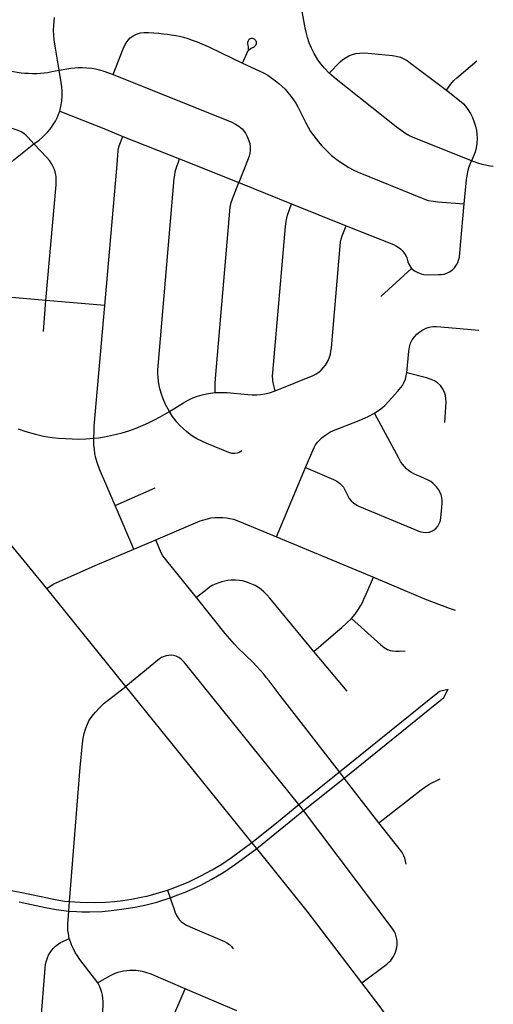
# Model space of a CAD drawing. Extents: x 1410746 to 1533160, y 578873 to 704954.
# Tile 95 of 227: x 1513268 to 1516149, y 611713 to 617704. Entities that reach past the tile are written whole.
import ezdxf

# ---------------------------------------------------------------- set-up
doc = ezdxf.new("R2010")
doc.units = 0
doc.header["$MEASUREMENT"] = 0
doc.layers.add('MC_STREETS', color=254, linetype='CONTINUOUS')

msp = doc.modelspace()

# ---------------------------------------------------------------- linework, layer by layer
at = {"layer": 'MC_STREETS'}
for p, q in [((1514624.0468, 617440.757525), (1514658.421025, 617517.1697)), ((1513895.5738, 616994.113125), (1514240.284, 616856.888825)), ((1514240.284, 616856.888825), (1514600.491275, 616713.675375)), ((1514600.491275, 616713.675375), (1514921.810875, 616583.48055)), ((1514921.810875, 616583.48055), (1515253.415, 616450.875425)), ((1515949.248325, 616331.6046), (1515972.94625, 616583.4275)), ((1515464.323375, 616019.8013), (1515652.373325, 616191.24)), ((1513411.64705, 615807.886225), (1513427.40385, 615995.109875)), ((1513784.7769, 615965.155475), (1513427.40385, 615995.109875)), ((1514829.5958, 614557.67465), (1515005.768825, 614979.446375)), ((1513848.730775, 614748.530425), (1514092.009, 614854.72325)), ((1513961.787675, 614482.24695), (1513848.730775, 614748.530425)), ((1513961.787675, 614482.24695), (1514096.966725, 614539.2078)), ((1514829.5958, 614557.67465), (1515419.43955, 614311.5809)), ((1513913.869675, 613647.4169), (1513432.61, 614242.7577)), ((1515260.39195, 613617.780925), (1515057.26695, 613860.185425)), ((1514679.219225, 612698.221125), (1513913.869675, 613647.4169)), ((1514966.084875, 612928.394075), (1515212.88065, 613127.637125)), ((1514994.711125, 612891.81705), (1515242.3189, 613089.22415)), ((1515242.3189, 613089.22415), (1515212.88065, 613127.637125)), ((1515453.74755, 612816.52555), (1515242.3189, 613089.22415)), ((1514710.248075, 612660.081175), (1514994.711125, 612891.81705)), ((1514710.248075, 612660.081175), (1514679.219225, 612698.221125)), ((1514166.55065, 612406.880175), (1514182.42055, 612360.62835)), ((1513565.774975, 612279.58645), (1513568.0489, 612308.925675)), ((1513568.0489, 612308.925675), (1513570.380325, 612337.66495)), ((1514161.63505, 611545.436225), (1514274.1252, 611807.0214)), ((1514588.6596, 611672.651575), (1514274.1252, 611807.0214))]:
    msp.add_line(p, q, dxfattribs=at)
for points in [[(1515151.468525, 617378.6125), (1515119.8362, 617411.340825), (1515101.447475, 617434.596275), (1515082.1565, 617460.830225), (1515058.92065, 617499.496825), (1515044.03575, 617531.024425), (1515029.928, 617562.815875), (1515019.34435, 617595.047475), (1515012.209225, 617621.126775), (1515005.443875, 617653.987075), (1514973.757725, 617821.65025)], [(1513506.967625, 617397.40575), (1513483.260775, 617543.06715), (1513477.554, 617581.525925), (1513475.0728, 617609.811725), (1513474.198425, 617641.4903), (1513474.67525, 617668.11395), (1513476.809625, 617696.15785), (1513479.636375, 617718.656525)], [(1512694.23275, 617597.4612), (1513137.4838, 617415.96695), (1513162.4254, 617406.68635), (1513185.046875, 617399.7259), (1513207.668325, 617393.635525), (1513229.70975, 617388.995225), (1513252.0412, 617384.93495), (1513276.692775, 617381.454725), (1513298.444175, 617379.4246), (1513321.06565, 617377.9745), (1513346.00725, 617377.10445), (1513370.94885, 617377.394475), (1513395.020425, 617378.84455), (1513416.771825, 617381.1647), (1513439.398875, 617384.02055), (1513464.184775, 617388.561225), (1513506.967625, 617397.40575)], [(1513835.428075, 617370.2251), (1513896.915, 617526.786475), (1513905.041025, 617545.476325), (1513914.79225, 617563.3536), (1513926.981275, 617579.8765), (1513940.253775, 617593.149), (1513957.5893, 617606.421525), (1513978.175225, 617616.17275), (1514001.7407, 617623.486175), (1514025.306175, 617627.2783), (1514050.49685, 617627.2783), (1514083.73355, 617624.877075), (1514114.72315, 617622.533325), (1514143.369075, 617619.148725), (1514167.84815, 617615.502075), (1514188.42105, 617612.377075), (1514216.806475, 617607.689575), (1514239.2023, 617603.2625), (1514263.42105, 617597.533325), (1514290.5044, 617589.460425), (1514317.587725, 617580.345825), (1514348.3169, 617569.147925), (1514375.66065, 617557.689575), (1514399.8794, 617546.752075), (1514426.181475, 617534.5125), (1514624.0468, 617440.757525)], [(1514690.63135, 617587.676425), (1514683.7085, 617589.62415), (1514675.9664, 617589.483375), (1514669.491175, 617587.653425), (1514664.564375, 617584.69735), (1514659.4968, 617579.489025), (1514656.259175, 617572.5915), (1514654.429225, 617565.83475), (1514654.288475, 617558.092625), (1514655.6234, 617549.531725), (1514657.4463, 617536.7713), (1514658.3374, 617518.851475)], [(1514658.421025, 617517.1697), (1514670.544575, 617527.325925), (1514680.961225, 617533.836325), (1514690.075825, 617537.742575), (1514696.0654, 617541.128), (1514700.3783, 617544.355225), (1514703.6348, 617548.817825), (1514706.36, 617554.24375), (1514708.0974, 617560.275825), (1514707.856175, 617567.15065), (1514706.167625, 617573.301775), (1514703.124775, 617577.981575), (1514699.8131, 617581.683675), (1514695.3761, 617585.4061), (1514690.63135, 617587.676425)], [(1515151.468525, 617378.6125), (1515218.5884, 617447.522825), (1515234.54145, 617461.685425), (1515250.9477, 617473.14375), (1515270.218525, 617483.560425), (1515292.35395, 617492.675), (1515313.7081, 617498.404175), (1515335.843525, 617501.26875), (1515364.749775, 617502.310425), (1515535.5831, 617487.466675), (1515559.0206, 617483.3), (1515584.281025, 617475.4875), (1515604.3331, 617466.63335), (1515624.6456, 617455.175), (1515645.47895, 617440.591675), (1515863.885125, 617276.01115)], [(1515863.885125, 617276.01115), (1515889.582725, 617310.7706), (1515909.458025, 617334.3445), (1515927.947625, 617351.532), (1516049.822625, 617453.615325)], [(1513506.967625, 617397.40575), (1513579.1823, 617408.7165), (1513603.7626, 617411.29725), (1513622.52625, 617412.480425), (1513647.716925, 617412.480425), (1513676.69975, 617411.39695), (1513705.682575, 617408.688275), (1513728.7063, 617404.62525), (1513754.16785, 617398.666175), (1513780.171125, 617391.35275), (1513835.428075, 617370.2251)], [(1513511.5031, 617147.85805), (1513520.850425, 617186.384175), (1513524.212175, 617210.7384), (1513526.681975, 617237.878275), (1513526.083825, 617270.872025), (1513524.448875, 617295.690475), (1513520.3085, 617322.2909), (1513506.967625, 617397.40575)], [(1514624.0468, 617440.757525), (1514724.1904, 617393.732175), (1514750.492475, 617380.1905), (1514777.3154, 617365.867575), (1514802.3154, 617349.200925), (1514823.929975, 617333.055075), (1514844.48855, 617316.117475), (1514862.732075, 617300.242575), (1514882.523725, 617280.711325), (1514899.97165, 617261.4405), (1514917.679975, 617239.305075), (1514933.304975, 617217.169675), (1514947.367475, 617195.555075), (1514959.665, 617173.27125), (1514969.251875, 617153.977275), (1515007.842075, 617075.875425), (1515022.165, 617049.83375), (1515038.0504, 617024.57335), (1515056.8004, 616996.969175), (1515085.58015, 616960.716525), (1515103.935825, 616939.4171), (1515144.04, 616897.750425), (1515165.654575, 616877.95875), (1515188.5602, 616859.715725), (1515212.590225, 616841.85015), (1515241.3491, 616822.640575), (1515270.342075, 616805.3025), (1515297.512825, 616789.825225), (1515326.9541, 616776.228725), (1515727.1129, 616613.375425), (1515753.154575, 616604.781675), (1515783.623325, 616599.0525), (1515812.1091, 616596.0685), (1515972.94625, 616583.4275)], [(1513835.428075, 617370.2251), (1514558.548525, 617080.40555), (1514580.737425, 617069.1455), (1514601.1203, 617056.258375), (1514620.47875, 617040.33305), (1514641.253175, 617013.683825), (1514652.422375, 616994.2792), (1514660.7557, 616973.706275), (1514667.266125, 616951.31045), (1514670.1307, 616929.695875), (1514670.391125, 616909.12295), (1514668.3078, 616891.1542), (1514664.40155, 616873.9667), (1514658.379475, 616857.16225), (1514600.491275, 616713.675375)], [(1516017.3649, 616846.163925), (1515707.4581, 616969.497925), (1515661.36435, 616988.247925), (1515635.3227, 617000.2271), (1515611.8852, 617014.029175), (1515586.10395, 617031.216675), (1515558.499775, 617051.7896), (1515263.0859, 617287.50655), (1515194.229475, 617342.4586), (1515151.468525, 617378.6125)], [(1515863.885125, 617276.01115), (1515954.2497, 617204.396575), (1515967.270525, 617192.157), (1515980.03095, 617177.31325), (1515994.353875, 617158.56325), (1516010.239275, 617134.3445), (1516022.717275, 617109.9679), (1516033.9372, 617081.4799), (1516041.7497, 617055.43825), (1516047.478875, 617030.959075), (1516049.9682, 617007.1402), (1516050.9472, 616983.078575), (1516048.413425, 616951.429025), (1516044.353875, 616923.927825), (1516038.103875, 616898.6674), (1516017.3649, 616846.163925)], [(1513354.534625, 616948.065625), (1513319.215475, 616987.78655), (1513307.9002, 617000.375775), (1513293.744725, 617011.5585), (1513276.192925, 617021.709075), (1513258.320575, 617029.67985), (1513233.707775, 617038.4997), (1512955.954375, 617132.584175)], [(1513354.534625, 616948.065625), (1513385.49955, 616971.3129), (1513404.756025, 616987.393875), (1513423.000425, 617004.840175), (1513438.642975, 617021.713125), (1513452.30575, 617038.86415), (1513469.579725, 617063.17645), (1513484.591275, 617086.29905), (1513495.27035, 617106.167075), (1513502.443025, 617123.470275), (1513511.5031, 617147.85805)], [(1513511.5031, 617147.85805), (1513790.70555, 617038.2299), (1513895.5738, 616994.113125)], [(1513784.7769, 615965.155475), (1513860.390575, 616823.632025), (1513865.012925, 616877.466575), (1513867.5756, 616910.572475), (1513872.8351, 616937.07275), (1513895.5738, 616994.113125)], [(1513129.437625, 616701.927875), (1513145.096525, 616737.61535), (1513156.769, 616760.2152), (1513168.6898, 616780.083225), (1513181.604025, 616798.95785), (1513194.766575, 616815.5973), (1513213.39285, 616835.713675), (1513231.479425, 616851.286175), (1513354.534625, 616948.065625)], [(1513427.40385, 615995.109875), (1513489.404275, 616698.674025), (1513490.44595, 616717.424025), (1513490.228225, 616732.011875), (1513489.6647, 616747.37195), (1513487.58135, 616761.174025), (1513483.6751, 616779.4032), (1513478.20635, 616796.330275), (1513468.016025, 616817.807625), (1513459.716775, 616830.9657), (1513448.148925, 616847.040775), (1513431.90945, 616865.131675), (1513354.534625, 616948.065625)], [(1514178.28805, 615320.366525), (1514155.371375, 615363.335275), (1514139.746375, 615397.8839), (1514130.118075, 615424.725375), (1514122.524025, 615451.582375), (1514116.62125, 615478.3185), (1514112.355775, 615505.179075), (1514110.34865, 615526.053325), (1514108.742925, 615550.540425), (1514108.742925, 615573.4218), (1514109.618725, 615596.34925), (1514208.194625, 616737.4096), (1514210.7755, 616758.6302), (1514213.929925, 616777.843475), (1514218.2314, 616793.61555), (1514240.284, 616856.888825)], [(1515972.94625, 616583.4275), (1515986.748325, 616729.000425), (1515989.375625, 616753.27305), (1515993.83085, 616778.9917), (1516000.75045, 616804.005425), (1516017.3649, 616846.163925)], [(1516149.4015, 616811.344325), (1516133.084075, 616812.99585), (1516119.83045, 616814.9839), (1516102.230075, 616818.9464), (1516080.732275, 616824.1289), (1516055.285325, 616832.081075), (1516017.3649, 616846.163925)], [(1514456.768525, 615435.1848), (1514457.049125, 615469.697625), (1514457.54625, 615491.46365), (1514459.125075, 615521.1201), (1514548.491875, 616563.965875), (1514554.071275, 616592.646275), (1514561.7845, 616614.7312), (1514600.491275, 616713.675375)], [(1514822.88555, 615445.369425), (1514810.593775, 615493.853725), (1514807.179375, 615513.315725), (1514806.4965, 615535.509225), (1514807.179375, 615558.385625), (1514884.89445, 616445.116625), (1514888.382625, 616475.638075), (1514892.161475, 616495.985725), (1514897.51185, 616515.10935), (1514921.810875, 616583.48055)], [(1514822.88555, 615445.369425), (1515052.89415, 615539.4171), (1515070.6025, 615549.0525), (1515087.00875, 615559.7296), (1515101.592075, 615571.70875), (1515115.13375, 615586.031675), (1515128.415, 615602.95875), (1515140.13375, 615622.2296), (1515150.5504, 615643.844175), (1515157.842075, 615668.062925), (1515161.748325, 615687.07335), (1515164.873325, 615707.906675), (1515217.217075, 616327.95875), (1515220.08165, 616351.13585), (1515223.467075, 616368.062925), (1515229.97495, 616388.32365), (1515253.415, 616450.875425)], [(1515253.415, 616450.875425), (1515542.4775, 616335.77125), (1515559.404575, 616326.9171), (1515571.38375, 616319.625425), (1515585.185825, 616309.469175), (1515598.467075, 616295.9275), (1515607.842075, 616284.20875), (1515616.1754, 616269.625425), (1515622.4254, 616254.781675), (1515630.2379, 616231.344175), (1515636.2275, 616217.5421), (1515641.95665, 616206.344175), (1515652.373325, 616191.24)], [(1515652.373325, 616191.24), (1515669.560825, 616176.9171), (1515689.306525, 616165.46175), (1515709.665, 616157.38585), (1515727.373325, 616153.74), (1515747.165, 616152.1775), (1515816.4352, 616153.452325), (1515831.54, 616153.74), (1515850.810825, 616156.344175), (1515866.69625, 616161.2921), (1515883.096975, 616170.33715), (1515898.721125, 616180.310475), (1515912.762775, 616194.268125), (1515926.038325, 616212.611275), (1515933.623325, 616227.437925), (1515938.57125, 616240.719175), (1515943.25875, 616259.469175), (1515946.123325, 616281.6046), (1515949.248325, 616331.6046)], [(1513427.40385, 615995.109875), (1513195.8223, 616015.34975), (1513121.01225, 616022.200775), (1513091.06435, 616025.021975), (1513062.2015, 616028.277175), (1513042.65845, 616031.237575), (1513023.139, 616035.65565), (1513003.390725, 616042.383075), (1512962.809125, 616059.31015)], [(1513718.050675, 615156.8066), (1513719.786775, 615199.86215), (1513721.522875, 615231.8066), (1513784.7769, 615965.155475)], [(1515623.064125, 615555.861175), (1515634.69935, 615686.993175), (1515638.7874, 615711.83595), (1515646.33455, 615735.106375), (1515656.7119, 615756.804475), (1515669.290525, 615774.729), (1515683.127, 615790.1378), (1515701.68045, 615805.546575), (1515721.177275, 615817.496275), (1515740.359675, 615826.61575), (1515759.8565, 615833.219525), (1515781.24015, 615836.364175), (1515802.93825, 615837.307575), (1515830.296725, 615835.420775), (1516061.586625, 615815.598875)], [(1515425.57995, 615309.00595), (1515465.09865, 615336.656), (1515489.958175, 615357.34265), (1515514.25915, 615382.27635), (1515565.796275, 615442.6955), (1515596.020125, 615478.8172), (1515605.1396, 615494.54045), (1515614.13945, 615516.5956), (1515619.60155, 615536.4773), (1515623.064125, 615555.861175)], [(1515853.56715, 615253.974525), (1515861.428775, 615347.370725), (1515862.372175, 615378.1883), (1515861.428775, 615399.257475), (1515858.913075, 615417.810925), (1515852.62375, 615437.307775), (1515840.01325, 615460.395925), (1515827.46655, 615478.502725), (1515809.856475, 615494.54045), (1515790.6741, 615506.175675), (1515770.548325, 615514.9807), (1515742.24645, 615524.729125), (1515623.064125, 615555.861175)], [(1514178.28805, 615320.366525), (1514265.0936, 615373.231125), (1514293.565825, 615389.20335), (1514321.3436, 615402.397775), (1514350.510275, 615413.5089), (1514377.246375, 615422.18945), (1514403.9825, 615428.092225), (1514428.678675, 615432.2589), (1514456.768525, 615435.1848)], [(1514456.768525, 615435.1848), (1514495.77085, 615436.587775), (1514529.1613, 615435.746), (1514570.38875, 615432.2589), (1514656.263525, 615423.517375), (1514682.895725, 615421.810175), (1514710.55225, 615421.468725), (1514732.404325, 615423.175925), (1514758.353675, 615426.93175), (1514788.40025, 615434.4434), (1514822.88555, 615445.369425)], [(1513718.050675, 615156.8066), (1513747.911775, 615160.626025), (1513783.32845, 615166.1816), (1513821.175675, 615173.126025), (1513857.3458, 615181.572125), (1513891.661775, 615190.834375), (1513931.93955, 615203.334375), (1513975.68955, 615218.959375), (1514019.786775, 615237.36215), (1514051.384, 615250.903825), (1514084.2031, 615266.957325), (1514122.385275, 615287.12), (1514178.28805, 615320.366525)], [(1514619.373625, 615080.137475), (1514603.548475, 615070.62695), (1514590.78805, 615066.199875), (1514576.465125, 615063.856125), (1514559.277625, 615064.897775), (1514540.78805, 615070.106125), (1514407.1943, 615124.5332), (1514374.902625, 615139.37695), (1514345.735975, 615154.481125), (1514324.642225, 615166.460275), (1514305.6318, 615180.262375), (1514282.454725, 615197.9707), (1514263.882275, 615214.301775), (1514242.610975, 615234.68945), (1514224.4686, 615254.82835), (1514212.66305, 615269.8457), (1514198.079725, 615289.37695), (1514178.28805, 615320.366525)], [(1515005.768825, 614979.446375), (1515050.43215, 615083.57415), (1515059.227925, 615101.458875), (1515068.347425, 615117.811075), (1515079.982625, 615133.53435), (1515093.190175, 615148.628675), (1515107.97005, 615162.7796), (1515129.9826, 615178.81735), (1515155.4543, 615193.5972), (1515176.837925, 615203.97455), (1515333.77345, 615265.408125), (1515387.39605, 615288.8605), (1515425.57995, 615309.00595)], [(1515005.768825, 614979.446375), (1515177.466875, 614905.547025), (1515197.9071, 614895.48415), (1515213.630375, 614884.1634), (1515222.4354, 614875.9873), (1515236.9008, 614859.949575), (1515246.33475, 614842.96845), (1515261.478325, 614810.5875), (1515272.749825, 614791.081675), (1515283.756125, 614776.93075), (1515298.221525, 614764.352125), (1515318.66175, 614749.886725), (1515335.01395, 614741.396175), (1515697.277925, 614591.7107), (1515708.91315, 614587.3082), (1515722.43515, 614584.792475), (1515739.730725, 614583.849075), (1515759.8565, 614586.679275), (1515775.2653, 614591.7107), (1515789.41625, 614600.201275), (1515801.99485, 614610.8931), (1515811.30235, 614623.00585), (1515818.277075, 614635.267975), (1515823.69295, 614646.427675), (1515827.121875, 614657.697375), (1515830.296725, 614675.672925), (1515834.85545, 614712.56965), (1515838.7873, 614762.7798), (1515838.472825, 614780.704325), (1515836.6225, 614795.964175), (1515832.1563, 614813.894575), (1515824.950825, 614831.018775), (1515816.774725, 614845.1697), (1515804.0202, 614862.119875), (1515792.5609, 614874.72945), (1515781.869075, 614884.792325), (1515769.290475, 614894.54075), (1515753.881675, 614903.0313), (1515703.567225, 614925.043875), (1515684.070375, 614932.276575), (1515666.460325, 614940.76715), (1515651.85155, 614948.25685), (1515635.9572, 614959.3206), (1515622.120725, 614970.64135), (1515609.22765, 614984.4778), (1515597.277975, 614999.257675), (1515585.64275, 615016.2388), (1515574.322, 615036.050125), (1515425.57995, 615309.00595)], [(1513257.60585, 615213.799225), (1513305.725325, 615198.03595), (1513362.81705, 615181.7065), (1513413.5115, 615170.942625), (1513464.602525, 615162.361175), (1513503.094825, 615158.442625), (1513547.247625, 615155.391175), (1513586.6734, 615153.426325), (1513626.384, 615152.639925), (1513669.092325, 615153.334375), (1513718.050675, 615156.8066)], [(1513432.61, 614242.7577), (1512886.671175, 614906.500275), (1512690.019425, 615150.177075)], [(1513848.730775, 614748.530425), (1513753.81455, 614969.3066), (1513741.79495, 615002.687875), (1513731.592325, 615036.6677), (1513725.342325, 615064.445475), (1513721.8701, 615088.0566), (1513719.43955, 615116.528825), (1513718.050675, 615156.8066)], [(1514096.966725, 614539.2078), (1514366.054125, 614653.7684), (1514387.392475, 614661.319825), (1514410.585375, 614667.570475), (1514433.241625, 614671.997575), (1514454.335375, 614675.122575), (1514480.897875, 614675.903825), (1514503.859225, 614675.105875), (1514526.991625, 614673.29965), (1514545.5344, 614669.664675), (1514568.397875, 614664.185075), (1514604.926275, 614651.321375), (1514829.5958, 614557.67465)], [(1514342.857225, 614188.050025), (1514162.128075, 614410.706275), (1514147.760725, 614429.0115), (1514138.950975, 614441.956275), (1514130.78765, 614455.9094), (1514118.73685, 614483.350225), (1514096.966725, 614539.2078)], [(1513432.61, 614242.7577), (1513458.4252, 614261.969025), (1513474.942, 614271.925625), (1513492.984725, 614280.34225), (1513741.661775, 614388.751025), (1513961.787675, 614482.24695)], [(1515057.26695, 613860.185425), (1514789.99265, 614183.88335), (1514770.95665, 614204.02965), (1514753.794725, 614222.1646), (1514736.346825, 614237.268775), (1514719.940575, 614248.7271), (1514700.93015, 614260.44585), (1514680.61765, 614270.081275), (1514660.825975, 614278.4146), (1514644.419725, 614283.622925), (1514623.846825, 614288.831275), (1514604.8364, 614291.435425), (1514580.096825, 614293.25835), (1514554.05515, 614292.737525), (1514534.784325, 614290.9146), (1514516.034325, 614288.050025), (1514498.065575, 614283.88335), (1514479.05515, 614278.4146), (1514457.700975, 614270.341675), (1514439.471825, 614260.966675), (1514423.065575, 614251.07085), (1514405.500275, 614237.890025), (1514342.857225, 614188.050025)], [(1515285.782575, 614059.8382), (1515307.9592, 614086.248725), (1515329.04905, 614116.4744), (1515343.07425, 614139.4823), (1515352.62285, 614157.060425), (1515362.530275, 614178.537575), (1515376.735825, 614209.001625), (1515419.43955, 614311.5809)], [(1515419.43955, 614311.5809), (1515597.809325, 614236.339625), (1515731.376325, 614180.959825), (1515832.054925, 614140.961225), (1515860.400675, 614130.552125), (1515874.3593, 614125.716175), (1515917.022725, 614111.45705)], [(1515212.88065, 613127.637125), (1514853.534325, 613592.216675), (1514784.784325, 613681.018775), (1514769.68015, 613699.50835), (1514752.232225, 613720.862525), (1514730.878075, 613745.081275), (1514708.482225, 613770.341675), (1514687.388475, 613791.956275), (1514595.982225, 613880.75835), (1514574.5293, 613903.7898), (1514545.4614, 613936.487525), (1514518.535175, 613969.116475), (1514342.857225, 614188.050025)], [(1515057.26695, 613860.185425), (1515191.38155, 613974.55175), (1515226.7548, 614005.584725), (1515256.2687, 614031.192375), (1515285.782575, 614059.8382)], [(1515285.782575, 614059.8382), (1515465.470075, 613900.767025), (1515486.203925, 613883.43155), (1515506.5536, 613872.139575), (1515522.327725, 613866.261825), (1515535.9996, 613863.0066), (1515556.181875, 613861.487525), (1515576.5812, 613861.92155), (1515613.9671, 613864.547725)], [(1514966.084875, 612928.394075), (1514267.524125, 613794.352525), (1514251.493975, 613811.0326), (1514236.374925, 613823.074525), (1514219.831925, 613831.0061), (1514205.101875, 613835.3118), (1514188.7855, 613836.6715), (1514173.828825, 613835.99165), (1514159.778625, 613833.7255), (1514145.955025, 613829.193175), (1514131.451575, 613823.074525), (1514118.761075, 613814.689725), (1513913.869675, 613647.4169)], [(1513570.380325, 612337.66495), (1513636.07225, 613153.765275), (1513649.527125, 613300.466675), (1513654.301425, 613329.546525), (1513659.943775, 613360.796525), (1513669.4924, 613392.48055), (1513679.475025, 613418.0882), (1513689.02365, 613437.185425), (1513702.4785, 613458.452775), (1513716.3674, 613477.115975), (1513728.60505, 613490.674975), (1513752.337225, 613517.214075), (1513782.198325, 613544.2974), (1513913.869675, 613647.4169)], [(1515212.88065, 613127.637125), (1515821.4754, 613618.424525), (1515875.3489, 613629.610225)], [(1515242.3189, 613089.22415), (1515849.29865, 613579.313125), (1515875.3489, 613629.610225)], [(1515453.74755, 612816.52555), (1515709.685575, 613017.02175), (1515733.366975, 613033.820275), (1515757.474025, 613049.43365), (1515779.1656, 613061.736125), (1515801.409275, 613072.857975), (1515826.757825, 613084.118725)], [(1514679.219225, 612698.221125), (1514830.6665, 612817.8766), (1514966.084875, 612928.394075)], [(1514994.711125, 612891.81705), (1514979.85125, 612911.026), (1514966.084875, 612928.394075)], [(1515349.42475, 611844.252075), (1515501.51445, 611957.666875), (1515514.08975, 611968.58125), (1515525.478675, 611980.20745), (1515534.25765, 611991.359125), (1515542.3248, 612003.9344), (1515548.0683, 612015.63245), (1515553.951, 612029.08495), (1515558.459125, 612043.321125), (1515561.543625, 612057.5573), (1515563.67905, 612074.16615), (1515564.1536, 612092.4359), (1515562.4927, 612109.5193), (1515559.170925, 612125.653625), (1515553.713725, 612142.49975), (1515546.832925, 612157.92225), (1515538.76575, 612170.49755), (1515528.80045, 612184.259175), (1514994.711125, 612891.81705)], [(1515619.112125, 612565.570675), (1515615.615075, 612583.1077), (1515610.617475, 612601.271825), (1515605.0479, 612615.240925), (1515598.388525, 612629.07725), (1515590.249275, 612641.52555), (1515453.74755, 612816.52555)], [(1514166.55065, 612406.880175), (1514221.081675, 612427.56095), (1514296.623425, 612458.86815), (1514369.936525, 612495.070175), (1514438.43305, 612530.887675), (1514497.899125, 612565.8912), (1514556.880325, 612605.27565), (1514679.219225, 612698.221125)], [(1514182.42055, 612360.62835), (1514230.708, 612378.12855), (1514284.823475, 612399.202375), (1514369.068, 612436.879025), (1514433.33885, 612471.62), (1514509.76905, 612516.7833), (1514574.387175, 612560.882025), (1514710.248075, 612660.081175)], [(1515349.42475, 611844.252075), (1515016.882125, 612279.6596), (1514710.248075, 612660.081175)], [(1513102.742475, 612415.98665), (1513137.410625, 612413.624325), (1513181.153475, 612409.351225), (1513227.48615, 612402.3611), (1513269.618575, 612394.78235)], [(1513269.618575, 612394.78235), (1513329.27575, 612383.0522), (1513398.88755, 612369.26245), (1513455.871725, 612356.55785)], [(1513455.871725, 612356.55785), (1513483.6958, 612350.53395), (1513541.168125, 612340.947), (1513570.380325, 612337.66495)], [(1513570.380325, 612337.66495), (1513635.355575, 612334.3162), (1513723.255375, 612331.944975), (1513788.930725, 612334.15875), (1513843.537225, 612338.5863), (1513895.929925, 612344.4897), (1513947.6289, 612352.772875), (1514007.35665, 612363.675775), (1514049.437575, 612373.502875), (1514097.133775, 612386.059425), (1514166.55065, 612406.880175)], [(1513646.024575, 612275.816), (1513692.8895, 612274.5599), (1513770.410225, 612277.883875), (1513841.912725, 612284.9565), (1513902.0788, 612293.1132), (1513970.2832, 612303.889425), (1514037.42305, 612317.67075), (1514102.08935, 612334.6324), (1514182.42055, 612360.62835)], [(1514182.42055, 612360.62835), (1514213.0164, 612271.4586), (1514221.45505, 612252.93675), (1514228.8868, 612239.97795), (1514238.513125, 612228.270275), (1514250.480975, 612216.5626), (1514266.351375, 612204.59475), (1514283.26245, 612194.4481), (1514304.59645, 612184.30145), (1514513.045975, 612095.68255), (1514528.93295, 612087.65545), (1514544.213575, 612077.111175), (1514556.441575, 612064.88315), (1514566.8484, 612049.533075)], [(1513264.88675, 612335.308125), (1513339.52175, 612320.144325), (1513423.817175, 612302.637475), (1513490.42665, 612290.347925), (1513565.774975, 612279.58645)], [(1513569.504025, 612112.939775), (1513563.64385, 612142.97325), (1513561.446275, 612160.9201), (1513560.347475, 612180.69825), (1513560.71375, 612203.77275), (1513561.630675, 612226.3443), (1513565.774975, 612279.58645)], [(1513565.774975, 612279.58645), (1513612.675025, 612276.6801), (1513646.024575, 612275.816)], [(1513331.16705, 610785.750525), (1513419.70285, 611905.2692), (1513422.2667, 611932.73885), (1513425.56305, 611956.179625), (1513430.690725, 611977.05655), (1513436.18465, 611994.637125), (1513443.5099, 612010.75265), (1513453.765225, 612027.600725), (1513463.28805, 612041.884925), (1513473.177125, 612054.33785), (1513485.9963, 612066.79075), (1513501.013025, 612078.8774), (1513516.39605, 612088.4002), (1513531.046525, 612095.72545), (1513569.504025, 612112.939775)], [(1513743.800325, 611842.442175), (1513634.332425, 611985.84685), (1513618.58315, 612007.822575), (1513605.3977, 612028.6995), (1513594.0436, 612050.675225), (1513583.4049, 612074.403675), (1513576.1185, 612092.02075), (1513569.504025, 612112.939775)], [(1514274.1252, 611807.0214), (1514067.01055, 611896.7144), (1514055.2609, 611900.9319), (1514042.10445, 611905.17435), (1514028.65335, 611908.6937), (1514014.0766, 611912.23305), (1514000.33185, 611914.33815), (1513988.86205, 611915.7369), (1513973.755525, 611917.4154), (1513957.529975, 611918.25465), (1513936.54865, 611917.9749), (1513919.2041, 611916.57615), (1513898.7823, 611913.77865), (1513882.277, 611910.141875), (1513865.2122, 611905.386125), (1513847.30815, 611899.2316), (1513831.0826, 611892.517575), (1513814.0178, 611883.8453), (1513795.834, 611874.054025), (1513743.800325, 611842.442175)], [(1513733.862825, 611185.830275), (1513774.852675, 611703.685775), (1513775.412175, 611728.86335), (1513774.1427, 611750.444675), (1513771.64675, 611767.7227), (1513768.4184, 611783.6945), (1513762.2639, 611803.556825), (1513753.871375, 611822.579875), (1513743.800325, 611842.442175)], [(1515603.353975, 611439.321), (1515596.63555, 611457.650825), (1515581.738225, 611493.88175), (1515566.42755, 611528.809225), (1515552.791475, 611555.842125), (1515535.32775, 611586.941925), (1515519.060175, 611614.21405), (1515502.792575, 611639.0939), (1515481.979625, 611668.5191), (1515460.209775, 611697.2266), (1515349.42475, 611844.252075)]]:
    msp.add_lwpolyline(points, dxfattribs=at)

doc.saveas('drawing.dxf')
